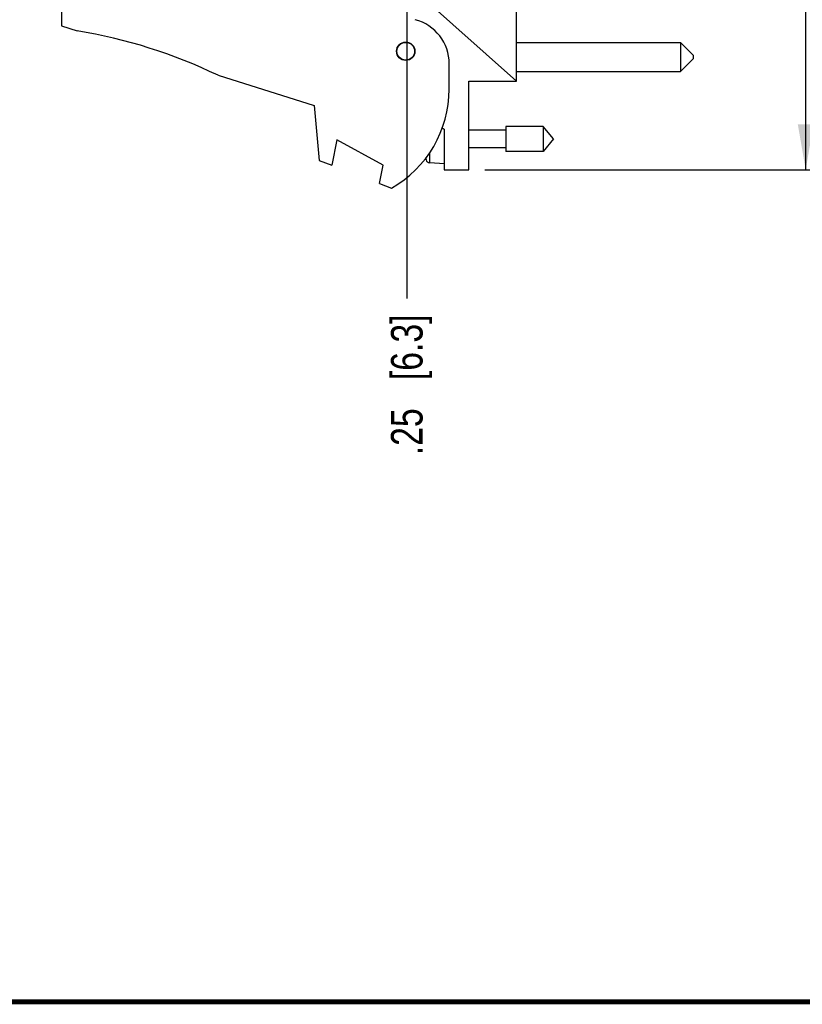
# Model space of a CAD drawing. Header units: inches. Extents: x 0.2 to 16.8, y 0.2 to 10.8.
# Tile 6 of 35: x 8.3 to 11.4, y 0.2 to 4.1. Entities that reach past the tile are written whole.
import ezdxf

# ---------------------------------------------------------------- set-up
doc = ezdxf.new("R2010")
doc.units = ezdxf.units.IN
doc.header["$LTSCALE"] = 0.935
doc.header["$MEASUREMENT"] = 0
doc.layers.get('0').update_dxf_attribs({"linetype": 'CONTINUOUS'})
doc.layers.add('DIMENSIONS', color=7, linetype='CONTINUOUS')
doc.styles.get("Standard").update_dxf_attribs({"font": 'txt', "width": 0.8})
doc.dimstyles.new('DIMSTYLE_1', dxfattribs={"dimtxt": 0.125, "dimasz": 0.18, "dimexe": 0.125, "dimexo": 0.0625, "dimgap": 0.03125, "dimtad": 0, "dimtih": 1, "dimtoh": 1, "dimzin": 4, "dimdsep": 46, "dimtxsty": 'STANDARD', "dimblk": '_FILLED', "dimblk1": '_FILLED', "dimblk2": '_FILLED', "dimcen": 0.09, "dimadec": 0, "dimazin": 0, "dimtp": 0.005, "dimtm": 0.005, "dimtfac": 1, "dimtofl": 0, "dimtmove": 0, "dimatfit": 3, "dimldrblk": '_FILLED', "dimfxl": 1, "dimtolj": 1, "dimtzin": 4, "dimarcsym": 0})
doc.dimstyles.new('DIMSTYLE_3', dxfattribs={"dimtxt": 0.125, "dimasz": 0.18, "dimexe": 0.125, "dimexo": 0.0625, "dimgap": 0.0625, "dimtad": 0, "dimtih": 1, "dimtoh": 1, "dimzin": 4, "dimdsep": 46, "dimtxsty": 'STANDARD', "dimblk": '_FILLED', "dimblk1": '_FILLED', "dimblk2": '_FILLED', "dimcen": 0.09, "dimadec": 0, "dimazin": 0, "dimtp": 0.005, "dimtm": 0.005, "dimtfac": 1, "dimtofl": 0, "dimtmove": 0, "dimatfit": 3, "dimldrblk": '_FILLED', "dimfxl": 1, "dimtolj": 1, "dimtzin": 4, "dimarcsym": 0})

# ---------------------------------------------------------------- blocks, each defined once
blk = doc.blocks.new('*D15')
at = {"layer": 'DIMENSIONS', "color": 2, "linetype": 'CONTINUOUS'}
blk.add_line((9.8113, 4.7194), (9.8113, 3.0425), dxfattribs=at)
at = {"layer": 'DIMENSIONS', "color": 2, "linetype": 'CONTINUOUS', "insert": (9.7488, 2.98), "char_height": 0.125, "width": 0.925, "attachment_point": 3, "rotation": 90, "line_spacing_factor": 0.9}
blk.add_mtext('.25{\\Ftxt.shx;\\W1.000000;\\H0.125000; }[6.3]', dxfattribs=at)
blk = doc.blocks.new('_FILLED')
at = {"color": 0, "linetype": 'BYBLOCK'}
blk.add_solid([(0, 0), (-1, 0.174), (-1, -0.174)], dxfattribs=at)
blk = doc.blocks.new('*D16')
at = {"layer": 'DIMENSIONS', "color": 2, "linetype": 'CONTINUOUS'}
for p, q in [((10.1168, 8.6179), (11.5154, 8.6179)), ((11.3904, 8.6179), (11.3904, 6.2104)), ((11.3904, 3.553), (11.3904, 5.9604)), ((10.1198, 3.553), (11.5154, 3.553))]:
    blk.add_line(p, q, dxfattribs=at)
at = {"layer": 'DIMENSIONS', "color": 2, "linetype": 'CONTINUOUS', "xscale": 0.18, "yscale": 0.18, "zscale": 0.18}
for p, rotation in [((11.3904, 8.6179), 90), ((11.3904, 3.553), 270)]:
    blk.add_blockref('_FILLED', p, dxfattribs=dict(at, rotation=rotation))
at = {"layer": 'DIMENSIONS', "color": 2, "linetype": 'CONTINUOUS', "insert": (11.3904, 6.1479), "char_height": 0.125, "width": 1.225, "attachment_point": 2, "line_spacing_factor": 0.9}
blk.add_mtext('5.06{\\Ftxt.shx;\\W1.000000;\\H0.125000; }[128.6]', dxfattribs=at)

msp = doc.modelspace()

# ---------------------------------------------------------------- linework, layer by layer
at = {"color": 7, "linetype": 'CONTINUOUS'}
for p, q in [((10.2453, 3.903), (10.2453, 4.482)), ((8.4443, 4.242), (8.4443, 4.122)), ((10.2453, 3.903), (9.8643, 4.2436)), ((8.4443, 4.122), (8.5063, 4.1024)), ((10.2453, 4.0568), (10.8953, 4.0568)), ((10.9453, 4.0068), (10.8953, 4.0568)), ((10.8953, 4.0568), (10.8953, 3.9418)), ((10.9453, 3.9918), (10.8953, 3.9418)), ((10.9453, 4.0068), (10.9453, 3.9918)), ((9.9793, 3.872), (9.9793, 3.9727)), ((10.2453, 3.9418), (10.8953, 3.9418)), ((9.0643, 3.9267), (9.4443, 3.807)), ((10.0573, 3.903), (10.2453, 3.903)), ((10.0573, 3.553), (10.0573, 3.903)), ((9.4443, 3.807), (9.4643, 3.59)), ((9.9515, 3.7194), (9.9593, 3.713)), ((9.9593, 3.713), (9.9593, 3.553)), ((10.203, 3.71), (10.0573, 3.71)), ((10.3511, 3.7242), (10.203, 3.7242)), ((10.203, 3.7242), (10.203, 3.6257)), ((10.3924, 3.675), (10.3511, 3.7242)), ((10.3511, 3.7242), (10.3511, 3.6257)), ((9.5343, 3.6707), (9.5143, 3.5707)), ((9.7183, 3.5707), (9.5343, 3.6707)), ((10.3924, 3.675), (10.3511, 3.6257)), ((10.203, 3.6399), (10.0573, 3.6399)), ((10.3511, 3.6257), (10.203, 3.6257)), ((9.4643, 3.59), (9.5143, 3.5707)), ((9.7037, 3.4979), (9.7183, 3.5707)), ((9.9593, 3.5769), (9.9022, 3.5802)), ((9.9593, 3.553), (10.0573, 3.553)), ((9.7037, 3.4979), (9.7503, 3.48))]:
    msp.add_line(p, q, dxfattribs=at)
at = {"color": 9, "linetype": 'CONTINUOUS'}
for p, q in [((9.8879, 3.5918), (9.8879, 3.6018)), ((9.9022, 3.5802), (9.9022, 3.6206))]:
    msp.add_line(p, q, dxfattribs=at)
at = {"color": 7, "linetype": 'CONTINUOUS', "const_width": 0.02}
msp.add_lwpolyline([(0.25, 0.2586), (16.75, 0.2586)], dxfattribs=at)
at = {"color": 7, "linetype": 'CONTINUOUS'}
for radius in [0.0365, 0.035]:
    msp.add_circle((9.8073, 4.022), radius, dxfattribs=at)
for centre, radius, start, end in [((9.7993, 3.9727), 0.18, 0, 75.5225), ((8.183, 2.1024), 2.026, 64.2145, 80.8167), ((9.5293, 3.872), 0.45, 299.4136, 360), ((10.1896, 3.675), 0.313, 193.9514, 195.4149), ((9.9031, 3.5959), 0.0157, 195.4149, 266.6961)]:
    msp.add_arc(centre, radius, start, end, dxfattribs=at)

# ---------------------------------------------------------------- dimensions: what is measured, and where the dimension line sits
at = {"layer": 'DIMENSIONS', "color": 2, "linetype": 'CONTINUOUS'}
dim = msp.add_linear_dim(base=(11.3904, 8.6179), p1=(10.0573, 3.553), p2=(10.0543, 8.6179), angle=90, dimstyle='DIMSTYLE_3', dxfattribs=at)
dim.commit()
dim.dimension.update_dxf_attribs({"geometry": '*D16', "text_midpoint": (11.3904, 6.0854), "dimtype": 160})
dim = msp.add_ordinate_dim(feature_location=(9.8113, 4.7194), offset=(0, -1.6769), dtype=1, origin=(10.0593, 4.7819), dimstyle='DIMSTYLE_1', dxfattribs=at)
dim.commit()
dim.dimension.update_dxf_attribs({"geometry": '*D15', "text_midpoint": (9.8113, 2.5175)})

doc.saveas('drawing.dxf')
